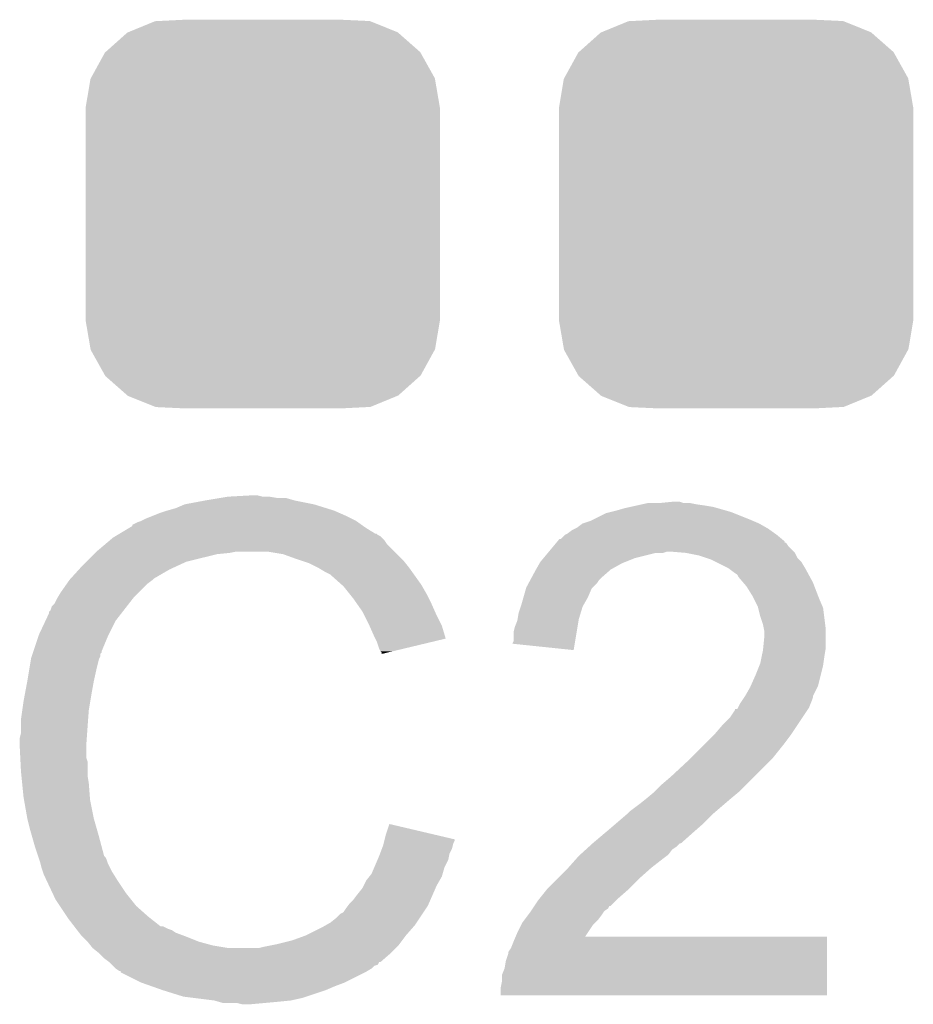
# Model space of a CAD drawing. Extents: x -1.3 to 24.2, y -3.9 to 53.4.
# Tile 48 of 51: x 18.3 to 20.1, y 45.1 to 47.1. Entities that reach past the tile are written whole.
import ezdxf

# ---------------------------------------------------------------- set-up
doc = ezdxf.new("R2010")
doc.units = 0
doc.layers.get('0').update_dxf_attribs({"linetype": 'CONTINUOUS'})
doc.layers.add('SKOLL-I_CLICK_V101_GTO', color=11, linetype='CONTINUOUS')
doc.layers.add('SKOLL-I_CLICK_V101_GTS', color=8, linetype='CONTINUOUS')

# ---------------------------------------------------------------- blocks, each defined once
blk = doc.blocks.new('CUSTOM_64')
for points in [[(-0.267216, 0.361152), (-0.213724, 0.383108), (0.26779, 0.361152), (0.21312, 0.383108)], [(-0.213724, 0.383108), (-0.20803, 0.383392), (0.21312, 0.383108), (0.212412, 0.383392)], [(-0.20803, 0.383392), (-0.154122, 0.38608), (0.212412, 0.383392), (0.154132, 0.38608)], [(-0.312264, 0.321732), (-0.26893, 0.360448), (0.312592, 0.321732), (0.268592, 0.360448)], [(-0.26893, 0.360448), (-0.267216, 0.361152), (0.268592, 0.360448), (0.26779, 0.361152)], [(-0.341452, 0.269636), (-0.313432, 0.320688), (0.341702, 0.269636), (0.313176, 0.320688)], [(-0.313432, 0.320688), (-0.312264, 0.321732), (0.313176, 0.320688), (0.312592, 0.321732)], [(-0.35179, 0.21082), (-0.342144, 0.268372), (0.35179, 0.21082), (0.34192, 0.268372)], [(-0.342144, 0.268372), (-0.341452, 0.269636), (0.34192, 0.268372), (0.341702, 0.269636)], [(-0.35179, 0.20955), (-0.35179, 0.21082), (0.35179, 0.20955), (0.35179, 0.21082)], [(-0.35179, -0.20955), (-0.35179, 0.20955), (0.35179, -0.20955), (0.35179, 0.20955)], [(-0.35179, -0.21082), (-0.35179, -0.20955), (0.35179, -0.21082), (0.35179, -0.20955)], [(-0.34192, -0.268358), (-0.35179, -0.21082), (0.342148, -0.268358), (0.35179, -0.21082)], [(-0.341702, -0.269636), (-0.34192, -0.268358), (0.341446, -0.269636), (0.342148, -0.268358)], [(-0.313184, -0.320676), (-0.341702, -0.269636), (0.31344, -0.320676), (0.341446, -0.269636)], [(-0.312594, -0.321732), (-0.313184, -0.320676), (0.312258, -0.321732), (0.31344, -0.320676)], [(-0.268602, -0.36044), (-0.312594, -0.321732), (0.26894, -0.36044), (0.312258, -0.321732)], [(-0.267792, -0.361154), (-0.268602, -0.36044), (0.2672, -0.361154), (0.26894, -0.36044)], [(-0.213136, -0.383104), (-0.267792, -0.361154), (0.213734, -0.383104), (0.2672, -0.361154)], [(-0.212414, -0.383394), (-0.213136, -0.383104), (0.207926, -0.383394), (0.213734, -0.383104)], [(-0.154122, -0.38608), (-0.212414, -0.383394), (0.154132, -0.38608), (0.207926, -0.383394)]]:
    blk.add_solid(points)

msp = doc.modelspace()

# ---------------------------------------------------------------- linework, layer by layer
at = {"layer": 'SKOLL-I_CLICK_V101_GTO'}
for points in [[(18.641062, 46.11116), (18.6817, 46.11878), (18.897602, 46.11116), (18.859498, 46.11878)], [(18.6817, 46.11878), (18.71218, 46.12386), (18.859498, 46.11878), (18.841724, 46.12386)], [(18.71218, 46.12386), (18.72742, 46.1264), (18.823942, 46.12386), (18.808702, 46.1264)], [(18.72742, 46.1264), (18.773138, 46.12894), (18.796002, 46.1264), (18.785842, 46.12894)], [(18.590258, 46.09338), (18.6055, 46.09846), (18.94967, 46.09338), (18.93824, 46.09846)], [(18.6055, 46.09846), (18.623282, 46.10354), (18.93824, 46.09846), (18.921986, 46.10354)], [(18.623282, 46.10354), (18.641062, 46.11116), (18.921986, 46.10354), (18.897602, 46.11116)], [(19.486876, 46.09592), (19.49704, 46.09846), (19.725642, 46.09592), (19.716752, 46.09846)], [(19.49704, 46.09846), (19.514818, 46.10354), (19.716752, 46.09846), (19.698972, 46.10354)], [(19.514818, 46.10354), (19.526248, 46.10608), (19.698972, 46.10354), (19.690082, 46.10608)], [(19.526248, 46.10608), (19.53768, 46.10862), (19.690082, 46.10608), (19.67484, 46.10862)], [(19.53768, 46.10862), (19.54911, 46.11116), (19.67484, 46.10862), (19.65706, 46.11116)], [(19.54911, 46.11116), (19.560542, 46.1137), (19.65706, 46.11116), (19.644362, 46.1137)], [(19.5834, 46.1137), (19.608778, 46.116238), (19.631664, 46.1137), (19.624042, 46.116238)], [(19.608778, 46.116238), (19.608798, 46.11624), (19.624042, 46.116238), (19.608798, 46.11624)], [(18.5547, 46.07814), (18.56486, 46.08322), (18.981418, 46.07814), (18.97126, 46.08322)], [(18.56486, 46.08322), (18.577558, 46.0883), (18.97126, 46.08322), (18.9611, 46.0883)], [(18.577558, 46.0883), (18.590258, 46.09338), (18.9611, 46.0883), (18.94967, 46.09338)], [(19.44624, 46.07814), (19.451318, 46.08068), (19.769668, 46.07814), (19.76374, 46.08068)], [(19.451318, 46.08068), (19.476722, 46.093382), (19.76374, 46.08068), (19.731988, 46.093382)], [(19.476722, 46.093382), (19.486876, 46.09592), (19.731988, 46.093382), (19.725642, 46.09592)], [(18.511512, 46.05274), (18.532668, 46.06544), (19.019524, 46.05274), (18.9992, 46.06544)], [(18.532668, 46.06544), (18.53692, 46.067992), (18.9992, 46.06544), (18.995628, 46.067992)], [(18.53692, 46.067992), (18.536934, 46.070526), (18.995628, 46.067992), (18.99208, 46.070526)], [(18.536934, 46.070526), (18.547082, 46.0756), (18.99208, 46.070526), (18.984974, 46.0756)], [(18.547082, 46.0756), (18.554694, 46.078138), (18.984974, 46.0756), (18.98142, 46.078138)], [(18.554694, 46.078138), (18.5547, 46.07814), (18.98142, 46.078138), (18.981418, 46.07814)], [(19.40052, 46.052742), (19.410682, 46.06036), (19.813522, 46.052742), (19.802858, 46.06036)], [(19.410682, 46.06036), (19.415758, 46.0629), (19.802858, 46.06036), (19.799302, 46.0629)], [(19.415758, 46.0629), (19.42084, 46.065442), (19.799302, 46.0629), (19.794854, 46.065442)], [(19.42084, 46.065442), (19.431002, 46.07306), (19.794854, 46.065442), (19.781522, 46.07306)], [(19.431002, 46.07306), (19.44624, 46.07814), (19.781522, 46.07306), (19.769668, 46.07814)], [(18.483808, 46.032418), (18.492816, 46.04004), (19.042382, 46.032418), (19.0373, 46.04004)], [(18.492816, 46.04004), (18.498822, 46.045122), (19.0373, 46.04004), (19.032218, 46.045122)], [(18.498822, 46.045122), (18.503046, 46.047658), (19.032218, 46.045122), (19.02968, 46.047658)], [(18.503046, 46.047658), (18.507276, 46.050198), (19.02968, 46.047658), (19.024604, 46.050198)], [(18.507276, 46.050198), (18.511502, 46.052734), (19.024604, 46.050198), (19.022066, 46.052734)], [(18.511502, 46.052734), (18.511512, 46.05274), (19.022066, 46.052734), (19.019524, 46.05274)], [(19.381046, 46.037492), (19.385288, 46.04258), (19.83232, 46.037492), (19.82622, 46.04258)], [(19.385288, 46.04258), (19.387826, 46.042586), (19.82622, 46.04258), (19.826212, 46.042586)], [(19.387826, 46.042586), (19.39544, 46.0502), (19.826212, 46.042586), (19.81708, 46.0502)], [(19.39544, 46.0502), (19.395444, 46.050202), (19.81708, 46.0502), (19.817078, 46.050202)], [(19.395444, 46.050202), (19.40052, 46.052742), (19.817078, 46.050202), (19.813522, 46.052742)], [(18.4658, 46.01718), (18.483808, 46.032418), (19.05762, 46.01718), (19.042382, 46.032418)], [(19.364116, 46.01718), (19.372584, 46.027338), (19.8501, 46.01718), (19.839942, 46.027338)], [(19.372584, 46.027338), (19.37893, 46.034952), (19.839942, 46.027338), (19.834864, 46.034952)], [(19.37893, 46.034952), (19.378936, 46.03496), (19.834864, 46.034952), (19.832342, 46.03496)], [(19.378936, 46.03496), (19.381046, 46.037492), (19.832342, 46.03496), (19.83232, 46.037492)], [(18.44548, 45.99686), (18.46072, 46.0121), (18.643598, 45.99686), (18.70456, 46.0121)], [(18.46072, 46.0121), (18.46326, 46.01464), (18.70456, 46.0121), (18.729962, 46.01464)], [(18.46326, 46.01464), (18.4658, 46.01718), (18.729962, 46.01464), (18.742658, 46.01718)], [(18.836638, 46.0121), (18.806158, 46.01718), (19.0627, 46.0121), (19.05762, 46.01718)], [(18.86458, 46.00194), (18.836638, 46.0121), (19.07286, 46.00194), (19.0627, 46.0121)], [(18.872206, 45.999398), (18.86458, 46.00194), (19.075402, 45.999398), (19.07286, 46.00194)], [(19.34718, 45.996858), (19.35353, 46.004478), (19.516084, 45.996858), (19.535138, 46.004478)], [(19.35353, 46.004478), (19.362, 46.01464), (19.535138, 46.004478), (19.575778, 46.01464)], [(19.362, 46.01464), (19.364116, 46.017178), (19.591016, 46.01464), (19.598638, 46.017178)], [(19.364116, 46.017178), (19.364116, 46.01718), (19.598638, 46.017178), (19.606262, 46.01718)], [(19.63674, 46.01464), (19.606262, 46.01718), (19.85264, 46.01464), (19.8501, 46.01718)], [(19.63676, 46.014636), (19.63674, 46.01464), (19.852642, 46.014636), (19.85264, 46.01464)], [(19.662138, 46.00956), (19.63676, 46.014636), (19.855182, 46.00956), (19.852642, 46.014636)], [(19.677378, 46.00448), (19.662138, 46.00956), (19.857722, 46.00448), (19.855182, 46.00956)], [(19.684998, 46.00194), (19.677378, 46.00448), (19.860262, 46.00194), (19.857722, 46.00448)], [(19.695162, 45.996858), (19.684998, 46.00194), (19.865342, 45.996858), (19.860262, 46.00194)], [(18.414766, 45.963838), (18.430932, 45.98162), (18.580098, 45.963838), (18.610582, 45.98162)], [(18.430932, 45.98162), (18.43786, 45.98924), (18.610582, 45.98162), (18.62709, 45.98924)], [(18.43786, 45.98924), (18.44548, 45.99686), (18.62709, 45.98924), (18.643598, 45.99686)], [(18.887438, 45.99432), (18.872206, 45.999398), (19.079466, 45.99432), (19.075402, 45.999398)], [(18.90268, 45.9867), (18.887438, 45.99432), (19.08556, 45.9867), (19.079466, 45.99432)], [(18.90776, 45.98416), (18.90268, 45.9867), (19.087376, 45.98416), (19.08556, 45.9867)], [(18.920462, 45.97654), (18.90776, 45.98416), (19.092818, 45.97654), (19.087376, 45.98416)], [(19.33702, 45.97908), (19.33847, 45.98162), (19.483976, 45.97908), (19.48688, 45.98162)], [(19.33847, 45.98162), (19.345728, 45.99432), (19.48688, 45.98162), (19.509738, 45.99432)], [(19.345728, 45.99432), (19.34718, 45.996858), (19.509738, 45.99432), (19.516084, 45.996858)], [(19.720558, 45.98416), (19.695162, 45.996858), (19.87296, 45.98416), (19.865342, 45.996858)], [(19.73072, 45.97654), (19.720558, 45.98416), (19.877118, 45.97654), (19.87296, 45.98416)], [(18.407124, 45.953678), (18.41246, 45.9613), (18.5674, 45.953678), (18.577558, 45.9613)], [(18.41246, 45.9613), (18.412462, 45.961302), (18.577558, 45.9613), (18.57756, 45.961302)], [(18.412462, 45.961302), (18.414766, 45.963838), (18.57756, 45.961302), (18.580098, 45.963838)], [(18.930616, 45.971462), (18.920462, 45.97654), (19.096446, 45.971462), (19.092818, 45.97654)], [(18.93316, 45.96892), (18.930616, 45.971462), (19.098262, 45.96892), (19.096446, 45.971462)], [(18.953164, 45.95114), (18.93316, 45.96892), (19.110962, 45.95114), (19.098262, 45.96892)], [(19.32334, 45.953678), (19.327444, 45.9613), (19.458938, 45.953678), (19.46402, 45.9613)], [(19.327444, 45.9613), (19.328814, 45.963842), (19.46402, 45.9613), (19.46656, 45.963842)], [(19.328814, 45.963842), (19.33702, 45.97908), (19.46656, 45.963842), (19.483976, 45.97908)], [(19.738336, 45.97146), (19.73072, 45.97654), (19.879888, 45.97146), (19.877118, 45.97654)], [(19.740878, 45.966384), (19.738336, 45.97146), (19.882656, 45.966384), (19.879888, 45.97146)], [(19.749592, 45.95622), (19.740878, 45.966384), (19.8882, 45.95622), (19.882656, 45.966384)], [(18.394678, 45.9359), (18.407124, 45.953678), (18.549622, 45.9359), (18.5674, 45.953678)], [(18.95602, 45.9486), (18.953164, 45.95114), (19.112414, 45.9486), (19.110962, 45.95114)], [(18.968212, 45.93336), (18.95602, 45.9486), (19.12112, 45.93336), (19.112414, 45.9486)], [(19.313432, 45.925738), (19.318512, 45.943516), (19.44116, 45.925738), (19.448778, 45.943516)], [(19.318512, 45.943516), (19.31924, 45.946062), (19.448778, 45.943516), (19.451322, 45.946062)], [(19.31924, 45.946062), (19.32334, 45.953678), (19.451322, 45.946062), (19.458938, 45.953678)], [(19.75612, 45.948602), (19.749592, 45.95622), (19.89113, 45.948602), (19.8882, 45.95622)], [(19.76882, 45.928278), (19.75612, 45.948602), (19.898948, 45.928278), (19.89113, 45.948602)], [(18.381982, 45.913044), (18.38706, 45.923198), (18.529586, 45.913044), (18.537484, 45.923198)], [(18.38706, 45.923198), (18.388582, 45.925738), (18.537484, 45.923198), (18.53946, 45.925738)], [(18.388582, 45.925738), (18.394678, 45.9359), (18.53946, 45.925738), (18.549622, 45.9359)], [(18.97634, 45.9232), (18.968212, 45.93336), (19.1262, 45.9232), (19.12112, 45.93336)], [(18.983452, 45.91304), (18.97634, 45.9232), (19.13128, 45.91304), (19.1262, 45.9232)], [(19.30908, 45.9105), (19.313432, 45.925738), (19.43245, 45.9105), (19.44116, 45.925738)], [(19.77136, 45.9232), (19.76882, 45.928278), (19.9009, 45.9232), (19.898948, 45.928278)], [(19.77898, 45.907962), (19.77136, 45.9232), (19.90743, 45.907962), (19.9009, 45.9232)], [(18.37436, 45.900344), (18.376904, 45.907962), (18.519708, 45.900344), (18.525634, 45.907962)], [(18.376904, 45.907962), (18.381982, 45.913044), (18.525634, 45.907962), (18.529586, 45.913044)], [(18.994118, 45.8978), (18.983452, 45.91304), (19.138054, 45.8978), (19.13128, 45.91304)], [(19.304002, 45.895262), (19.308232, 45.907958), (19.427188, 45.895262), (19.430998, 45.907958)], [(19.308232, 45.907958), (19.30908, 45.9105), (19.430998, 45.907958), (19.43245, 45.9105)], [(19.779618, 45.905416), (19.77898, 45.907962), (19.90852, 45.905416), (19.90743, 45.907962)], [(19.784062, 45.88764), (19.779618, 45.905416), (19.910744, 45.88764), (19.90852, 45.905416)], [(18.364646, 45.880018), (18.37182, 45.895264), (18.5039, 45.880018), (18.515758, 45.895264)], [(18.37182, 45.895264), (18.371826, 45.897806), (18.515758, 45.895264), (18.517734, 45.897806)], [(18.371826, 45.897806), (18.37436, 45.900344), (18.517734, 45.897806), (18.519708, 45.900344)], [(18.99793, 45.89018), (18.994118, 45.8978), (19.14144, 45.89018), (19.138054, 45.8978)], [(19.00682, 45.8724), (18.99793, 45.89018), (19.150332, 45.8724), (19.14144, 45.89018)], [(19.301882, 45.88256), (19.304002, 45.895262), (19.42338, 45.88256), (19.427188, 45.895262)], [(19.789138, 45.8724), (19.784062, 45.88764), (19.912648, 45.8724), (19.910744, 45.88764)], [(18.3515, 45.85208), (18.364646, 45.880018), (18.48993, 45.85208), (18.5039, 45.880018)], [(19.00795, 45.869858), (19.00682, 45.8724), (19.151602, 45.869858), (19.150332, 45.8724)], [(19.01698, 45.84954), (19.00795, 45.869858), (19.157676, 45.84954), (19.151602, 45.869858)], [(19.29384, 45.857162), (19.296382, 45.867322), (19.419138, 45.857162), (19.420834, 45.867322)], [(19.296382, 45.867322), (19.30146, 45.880022), (19.420834, 45.867322), (19.422956, 45.880022)], [(19.30146, 45.880022), (19.301882, 45.88256), (19.422956, 45.880022), (19.42338, 45.88256)], [(19.790664, 45.864778), (19.789138, 45.8724), (19.9136, 45.864778), (19.912648, 45.8724)], [(19.79168, 45.859702), (19.790664, 45.864778), (19.9136, 45.859702), (19.9136, 45.864778)], [(18.340492, 45.819056), (18.350652, 45.84954), (18.47596, 45.819056), (18.48866, 45.84954)], [(18.350652, 45.84954), (18.3515, 45.85208), (18.48866, 45.84954), (18.48993, 45.85208)], [(19.019524, 45.844454), (19.01698, 45.84954), (19.159196, 45.844454), (19.157676, 45.84954)], [(19.02206, 45.83938), (19.019524, 45.844454), (19.138034, 45.83938), (19.159196, 45.844454)], [(19.29384, 45.839384), (19.29384, 45.857162), (19.416168, 45.839384), (19.419138, 45.857162)], [(19.789394, 45.824138), (19.79168, 45.846998), (19.9136, 45.824138), (19.9136, 45.846998)], [(19.79168, 45.846998), (19.79168, 45.859702), (19.9136, 45.846998), (19.9136, 45.859702)], [(19.02714, 45.824142), (19.02206, 45.83938), (19.074484, 45.824142), (19.138034, 45.83938)], [(19.291314, 45.834326), (19.29384, 45.839384), (19.415324, 45.834326), (19.416168, 45.839384)], [(19.4132, 45.821602), (19.291314, 45.834326), (19.4132, 45.821602), (19.415324, 45.834326)], [(18.335836, 45.803818), (18.336262, 45.806362), (18.470878, 45.803818), (18.47215, 45.806362)], [(18.336262, 45.806362), (18.337106, 45.808896), (18.47215, 45.806362), (18.473418, 45.808896)], [(18.337106, 45.808896), (18.338798, 45.813974), (18.473418, 45.808896), (18.47342, 45.813974)], [(18.338798, 45.813974), (18.339644, 45.816514), (18.47342, 45.813974), (18.475954, 45.816514)], [(18.339644, 45.816514), (18.340492, 45.819056), (18.475954, 45.816514), (18.47596, 45.819056)], [(19.029678, 45.819064), (19.02714, 45.824142), (19.053306, 45.819064), (19.074484, 45.824142)], [(19.032214, 45.816526), (19.029678, 45.819064), (19.04272, 45.816526), (19.053306, 45.819064)], [(19.03222, 45.814008), (19.032214, 45.816526), (19.03222, 45.814008), (19.04272, 45.816526)], [(19.78406, 45.796202), (19.7866, 45.8089), (19.909246, 45.796202), (19.91106, 45.8089)], [(19.7866, 45.8089), (19.78914, 45.821598), (19.91106, 45.8089), (19.913176, 45.821598)], [(19.78914, 45.821598), (19.789394, 45.824138), (19.913176, 45.821598), (19.9136, 45.824138)], [(18.33245, 45.7835), (18.335836, 45.803818), (18.4658, 45.7835), (18.470878, 45.803818)], [(19.7739, 45.7708), (19.782026, 45.79112), (19.90344, 45.7708), (19.90852, 45.79112)], [(19.782026, 45.79112), (19.78406, 45.796202), (19.90852, 45.79112), (19.909246, 45.796202)], [(18.32864, 45.76064), (18.33245, 45.7835), (18.46072, 45.76064), (18.4658, 45.7835)], [(19.764866, 45.750478), (19.7739, 45.7708), (19.89836, 45.750478), (19.90344, 45.7708)], [(18.3234, 45.7327), (18.32864, 45.76064), (18.45564, 45.7327), (18.46072, 45.76064)], [(19.753578, 45.730158), (19.76374, 45.747942), (19.8882, 45.730158), (19.897092, 45.747942)], [(19.76374, 45.747942), (19.764866, 45.750478), (19.897092, 45.747942), (19.89836, 45.750478)], [(18.32102, 45.72), (18.3234, 45.7327), (18.453522, 45.72), (18.45564, 45.7327)], [(19.746806, 45.72), (19.751884, 45.727618), (19.88566, 45.72), (19.888198, 45.727618)], [(19.751884, 45.727618), (19.753576, 45.730156), (19.888198, 45.727618), (19.8882, 45.730156)], [(19.753576, 45.730156), (19.753578, 45.730158), (19.8882, 45.730156), (19.8882, 45.730158)], [(18.31848, 45.702222), (18.32102, 45.72), (18.45056, 45.702222), (18.453522, 45.72)], [(19.738346, 45.704774), (19.739608, 45.707298), (19.878894, 45.704774), (19.880578, 45.707298)], [(19.739608, 45.707298), (19.743422, 45.714922), (19.880578, 45.707298), (19.883628, 45.714922)], [(19.743422, 45.714922), (19.746806, 45.72), (19.883628, 45.714922), (19.88566, 45.72)], [(18.31594, 45.68444), (18.31848, 45.702222), (18.449288, 45.68444), (18.45056, 45.702222)], [(19.7231, 45.68698), (19.73326, 45.702224), (19.867032, 45.68698), (19.877194, 45.702224)], [(19.73326, 45.702224), (19.733282, 45.70476), (19.877194, 45.702224), (19.878886, 45.70476)], [(19.733282, 45.70476), (19.738346, 45.704774), (19.878886, 45.70476), (19.878894, 45.704774)], [(18.31594, 45.656502), (18.31594, 45.68444), (18.447294, 45.656502), (18.449288, 45.68444)], [(19.69262, 45.65396), (19.707858, 45.67174), (19.84502, 45.65396), (19.856872, 45.67174)], [(19.707858, 45.67174), (19.7231, 45.68698), (19.856872, 45.67174), (19.867032, 45.68698)], [(18.3134, 45.646342), (18.31594, 45.656502), (18.446568, 45.646342), (18.447294, 45.656502)], [(19.6723, 45.63364), (19.69262, 45.65396), (19.82978, 45.63364), (19.84502, 45.65396)], [(18.3134, 45.631102), (18.3134, 45.646342), (18.44548, 45.631102), (18.446568, 45.646342)], [(18.3134, 45.6311), (18.3134, 45.631102), (18.445482, 45.6311), (18.44548, 45.631102)], [(18.314544, 45.608238), (18.3134, 45.6311), (18.445482, 45.608238), (18.445482, 45.6311)], [(19.6469, 45.60824), (19.6723, 45.63364), (19.80946, 45.60824), (19.82978, 45.63364)], [(18.314926, 45.600616), (18.314544, 45.608238), (18.44802, 45.600616), (18.445482, 45.608238)], [(18.31594, 45.5803), (18.314926, 45.600616), (18.44802, 45.5803), (18.44802, 45.600616)], [(19.60626, 45.57014), (19.64182, 45.60316), (19.77136, 45.57014), (19.80438, 45.60316)], [(19.64182, 45.60316), (19.6469, 45.60824), (19.80438, 45.60316), (19.80946, 45.60824)], [(18.316704, 45.572678), (18.31594, 45.5803), (18.44802, 45.572678), (18.44802, 45.5803)], [(18.318226, 45.557442), (18.316704, 45.572678), (18.45056, 45.557442), (18.44802, 45.572678)], [(19.58848, 45.5549), (19.60626, 45.57014), (19.75612, 45.5549), (19.77136, 45.57014)], [(18.32102, 45.529498), (18.318226, 45.557442), (18.45271, 45.529498), (18.45056, 45.557442)], [(19.57324, 45.53966), (19.58848, 45.5549), (19.74088, 45.53966), (19.75612, 45.5549)], [(19.558, 45.52696), (19.573238, 45.539658), (19.72564, 45.52696), (19.740876, 45.539658)], [(19.573238, 45.539658), (19.57324, 45.53966), (19.740876, 45.539658), (19.74088, 45.53966)], [(18.321918, 45.524418), (18.32102, 45.529498), (18.4531, 45.524418), (18.45271, 45.529498)], [(18.32864, 45.48632), (18.321918, 45.524418), (18.46072, 45.48632), (18.4531, 45.524418)], [(19.524982, 45.50156), (19.5453, 45.5168), (19.696004, 45.50156), (19.713784, 45.5168)], [(19.5453, 45.5168), (19.558, 45.52696), (19.713784, 45.5168), (19.72564, 45.52696)], [(19.496194, 45.47616), (19.5199, 45.496478), (19.66976, 45.47616), (19.690076, 45.496478)], [(19.5199, 45.496478), (19.519904, 45.496482), (19.690076, 45.496478), (19.69008, 45.496482)], [(19.519904, 45.496482), (19.524982, 45.50156), (19.69008, 45.496482), (19.696004, 45.50156)], [(18.33372, 45.466), (18.32864, 45.48632), (18.466526, 45.466), (18.46072, 45.48632)], [(19.03984, 45.453298), (19.04748, 45.476156), (19.144568, 45.453298), (19.04748, 45.476156)], [(19.48434, 45.466), (19.496194, 45.47616), (19.658148, 45.466), (19.66976, 45.47616)], [(18.338076, 45.45076), (18.33372, 45.466), (18.47088, 45.45076), (18.466526, 45.466)], [(19.03793, 45.445662), (19.03984, 45.453298), (19.177, 45.445662), (19.144568, 45.453298)], [(19.45132, 45.43806), (19.475334, 45.45838), (19.626574, 45.43806), (19.64944, 45.45838)], [(19.475334, 45.45838), (19.48434, 45.466), (19.64944, 45.45838), (19.658148, 45.466)], [(18.34388, 45.43044), (18.338076, 45.45076), (18.476302, 45.43044), (18.47088, 45.45076)], [(19.03476, 45.432982), (19.036028, 45.438058), (19.173188, 45.432982), (19.174458, 45.438058)], [(19.036028, 45.438058), (19.037298, 45.443136), (19.174458, 45.438058), (19.176998, 45.443136)], [(19.037298, 45.443136), (19.03793, 45.445662), (19.176998, 45.443136), (19.177, 45.445662)], [(19.442938, 45.43044), (19.451312, 45.438054), (19.61642, 45.43044), (19.624034, 45.438054)], [(19.451312, 45.438054), (19.45132, 45.43806), (19.624034, 45.438054), (19.626574, 45.43806)], [(18.349808, 45.412658), (18.34388, 45.43044), (18.481044, 45.412658), (18.476302, 45.43044)], [(19.02714, 45.41266), (19.029044, 45.417738), (19.165822, 45.41266), (19.16684, 45.417738)], [(19.029044, 45.417738), (19.032852, 45.427898), (19.16684, 45.417738), (19.17192, 45.427898)], [(19.032852, 45.427898), (19.03476, 45.432982), (19.17192, 45.427898), (19.173188, 45.432982)], [(19.42338, 45.41266), (19.42617, 45.415198), (19.597792, 45.41266), (19.601178, 45.415198)], [(19.42617, 45.415198), (19.437346, 45.425358), (19.601178, 45.415198), (19.608798, 45.425358)], [(19.437346, 45.425358), (19.442938, 45.43044), (19.608798, 45.425358), (19.61642, 45.43044)], [(18.350656, 45.410116), (18.349808, 45.412658), (18.483582, 45.410116), (18.481044, 45.412658)], [(18.352348, 45.405038), (18.350656, 45.410116), (18.48612, 45.405038), (18.483582, 45.410116)], [(18.35404, 45.399958), (18.352348, 45.405038), (18.487814, 45.399958), (18.48612, 45.405038)], [(18.354676, 45.39742), (18.35404, 45.399958), (18.48866, 45.39742), (18.487814, 45.399958)], [(18.356582, 45.3898), (18.354676, 45.39742), (18.492472, 45.3898), (18.48866, 45.39742)], [(19.01734, 45.389798), (19.023872, 45.405038), (19.156678, 45.389798), (19.164298, 45.405038)], [(19.023872, 45.405038), (19.02714, 45.41266), (19.164298, 45.405038), (19.165822, 45.41266)], [(19.40306, 45.3898), (19.418864, 45.40758), (19.56816, 45.3898), (19.59102, 45.40758)], [(19.418864, 45.40758), (19.42338, 45.41266), (19.59102, 45.40758), (19.597792, 45.41266)], [(18.359122, 45.382182), (18.356582, 45.3898), (18.49628, 45.382182), (18.492472, 45.3898)], [(18.36166, 45.374562), (18.359122, 45.382182), (18.501044, 45.374562), (18.49628, 45.382182)], [(18.3642, 45.36948), (18.36166, 45.374562), (18.504218, 45.36948), (18.501044, 45.374562)], [(19.007832, 45.372018), (19.0119, 45.377102), (19.1516, 45.372018), (19.15305, 45.377102)], [(19.0119, 45.377102), (19.01734, 45.389798), (19.15305, 45.377102), (19.156678, 45.389798)], [(19.38274, 45.36948), (19.40306, 45.3898), (19.5453, 45.36948), (19.56816, 45.3898)], [(18.367786, 45.36186), (18.3642, 45.36948), (18.50898, 45.36186), (18.504218, 45.36948)], [(18.378544, 45.339), (18.367786, 45.36186), (18.52422, 45.339), (18.50898, 45.36186)], [(18.99666, 45.35424), (19.00174, 45.3644), (19.14144, 45.35424), (19.147246, 45.3644)], [(19.00174, 45.3644), (19.007832, 45.372018), (19.147246, 45.3644), (19.1516, 45.372018)], [(19.36242, 45.34916), (19.38274, 45.36948), (19.52498, 45.34916), (19.5453, 45.36948)], [(18.38452, 45.3263), (18.378544, 45.339), (18.53438, 45.3263), (18.52422, 45.339)], [(18.97634, 45.326302), (18.98396, 45.33646), (19.129216, 45.326302), (19.13366, 45.33646)], [(18.98396, 45.33646), (18.994122, 45.349162), (19.13366, 45.33646), (19.139218, 45.349162)], [(18.994122, 45.349162), (18.99666, 45.35424), (19.139218, 45.349162), (19.14144, 45.35424)], [(19.346164, 45.328842), (19.360388, 45.34662), (19.50212, 45.328842), (19.52244, 45.34662)], [(19.360388, 45.34662), (19.36242, 45.34916), (19.52244, 45.34662), (19.52498, 45.34916)], [(18.392988, 45.3136), (18.38452, 45.3263), (18.54454, 45.3136), (18.53438, 45.3263)], [(18.964908, 45.313598), (18.968722, 45.31868), (19.123658, 45.313598), (19.12588, 45.31868)], [(18.968722, 45.31868), (18.97634, 45.326302), (19.12588, 45.31868), (19.129216, 45.326302)], [(19.335326, 45.3136), (19.3421, 45.32376), (19.486874, 45.3136), (19.497036, 45.32376)], [(19.3421, 45.32376), (19.346164, 45.328842), (19.497036, 45.32376), (19.50212, 45.328842)], [(18.406532, 45.293282), (18.392988, 45.3136), (18.567398, 45.293282), (18.54454, 45.3136)], [(18.94332, 45.29074), (18.950944, 45.298362), (19.10842, 45.29074), (19.1135, 45.298362)], [(18.950944, 45.298362), (18.95602, 45.300904), (19.1135, 45.298362), (19.115194, 45.300904)], [(18.95602, 45.300904), (18.9611, 45.30852), (19.115194, 45.300904), (19.120272, 45.30852)], [(18.9611, 45.30852), (18.964908, 45.313598), (19.120272, 45.30852), (19.123658, 45.313598)], [(19.32305, 45.29582), (19.32686, 45.3009), (19.4691, 45.29582), (19.472486, 45.3009)], [(19.32686, 45.3009), (19.328552, 45.303438), (19.472486, 45.3009), (19.474178, 45.303438)], [(19.328552, 45.303438), (19.33194, 45.30852), (19.474178, 45.303438), (19.481796, 45.30852)], [(19.33194, 45.30852), (19.335316, 45.313586), (19.481796, 45.30852), (19.484334, 45.313586)], [(19.335316, 45.313586), (19.335326, 45.3136), (19.484334, 45.313586), (19.486874, 45.3136)], [(18.40992, 45.2882), (18.406532, 45.293282), (18.573752, 45.2882), (18.567398, 45.293282)], [(18.421644, 45.27296), (18.40992, 45.2882), (18.592806, 45.27296), (18.573752, 45.2882)], [(18.921724, 45.275498), (18.930618, 45.28058), (19.09826, 45.275498), (19.101646, 45.28058)], [(18.930618, 45.28058), (18.94332, 45.29074), (19.101646, 45.28058), (19.10842, 45.29074)], [(19.30908, 45.2755), (19.311622, 45.28058), (19.45132, 45.2755), (19.456398, 45.28058)], [(19.311622, 45.28058), (19.31543, 45.28566), (19.456398, 45.28058), (19.461478, 45.28566)], [(19.31543, 45.28566), (19.32305, 45.29582), (19.461478, 45.28566), (19.4691, 45.29582)], [(18.421646, 45.272958), (18.421644, 45.27296), (18.597884, 45.272958), (18.592806, 45.27296)], [(18.425552, 45.26788), (18.421646, 45.272958), (18.608042, 45.26788), (18.597884, 45.272958)], [(18.427508, 45.265338), (18.425552, 45.26788), (18.615664, 45.265338), (18.608042, 45.26788)], [(18.431414, 45.26026), (18.427508, 45.265338), (18.62328, 45.26026), (18.615664, 45.265338)], [(18.43532, 45.255182), (18.431414, 45.26026), (18.636822, 45.255182), (18.62328, 45.26026)], [(18.882362, 45.255182), (18.912838, 45.27042), (19.08048, 45.255182), (19.093814, 45.27042)], [(18.912838, 45.27042), (18.921724, 45.275498), (19.093814, 45.27042), (19.09826, 45.275498)], [(19.298194, 45.25264), (19.30146, 45.26026), (19.436122, 45.25264), (19.441188, 45.26026)], [(19.30146, 45.26026), (19.30908, 45.2755), (19.441188, 45.26026), (19.45132, 45.2755)], [(18.437862, 45.25264), (18.43532, 45.255182), (18.6436, 45.25264), (18.636822, 45.255182)], [(18.44802, 45.24248), (18.437862, 45.25264), (18.668996, 45.24248), (18.6436, 45.25264)], [(18.448022, 45.242478), (18.44802, 45.24248), (18.669, 45.242478), (18.668996, 45.24248)], [(18.454116, 45.23486), (18.448022, 45.242478), (18.69694, 45.23486), (18.669, 45.242478)], [(18.82394, 45.2374), (18.85442, 45.245022), (19.067142, 45.2374), (19.072858, 45.245022)], [(18.85442, 45.245022), (18.88236, 45.25518), (19.072858, 45.245022), (19.080478, 45.25518)], [(18.88236, 45.25518), (18.882362, 45.255182), (19.080478, 45.25518), (19.08048, 45.255182)], [(19.28876, 45.22978), (19.29384, 45.24248), (19.916134, 45.22978), (19.916138, 45.24248)], [(19.29384, 45.24248), (19.298184, 45.252618), (19.916138, 45.24248), (19.91614, 45.252618)], [(19.298184, 45.252618), (19.298194, 45.25264), (19.91614, 45.252618), (19.436122, 45.25264)], [(18.458178, 45.229782), (18.454116, 45.23486), (18.72741, 45.229782), (18.69694, 45.23486)], [(18.458182, 45.22978), (18.458178, 45.229782), (18.727422, 45.22978), (18.72741, 45.229782)], [(18.470878, 45.219622), (18.458182, 45.22978), (19.05, 45.219622), (19.060158, 45.22978)], [(18.470882, 45.21962), (18.470878, 45.219622), (19.05, 45.21962), (19.05, 45.219622)], [(18.48104, 45.209462), (18.470882, 45.21962), (19.038386, 45.209462), (19.05, 45.21962)], [(18.788382, 45.22978), (18.79854, 45.23232), (19.060158, 45.22978), (19.062698, 45.23232)], [(18.79854, 45.23232), (18.81124, 45.23486), (19.062698, 45.23232), (19.065238, 45.23486)], [(18.81124, 45.23486), (18.82394, 45.2374), (19.065238, 45.23486), (19.067142, 45.2374)], [(19.278602, 45.204382), (19.28368, 45.219624), (19.91613, 45.204382), (19.916132, 45.219624)], [(19.28368, 45.219624), (19.283684, 45.222166), (19.916132, 45.219624), (19.916134, 45.222166)], [(19.283684, 45.222166), (19.28876, 45.22978), (19.916134, 45.222166), (19.916134, 45.22978)], [(18.491198, 45.20184), (18.48104, 45.209462), (19.029674, 45.20184), (19.038386, 45.209462)], [(18.491214, 45.201826), (18.491198, 45.20184), (19.027134, 45.201826), (19.029674, 45.20184)], [(18.49628, 45.19676), (18.491214, 45.201826), (19.024592, 45.19676), (19.027134, 45.201826)], [(19.27606, 45.189142), (19.278602, 45.204382), (19.916128, 45.189142), (19.91613, 45.204382)], [(18.498824, 45.194216), (18.49628, 45.19676), (19.016978, 45.194216), (19.024592, 45.19676)], [(18.503898, 45.189142), (18.498824, 45.194216), (19.011902, 45.189142), (19.016978, 45.194216)], [(18.503904, 45.189138), (18.503898, 45.189142), (19.011898, 45.189138), (19.011902, 45.189142)], [(18.511514, 45.184064), (18.503904, 45.189138), (19.00344, 45.184064), (19.011898, 45.189138)], [(18.514038, 45.18406), (18.511514, 45.184064), (19.003432, 45.18406), (19.00344, 45.184064)], [(18.51406, 45.181534), (18.514038, 45.18406), (18.999222, 45.181534), (19.003432, 45.18406)], [(18.514088, 45.18152), (18.51406, 45.181534), (18.9992, 45.18152), (18.999222, 45.181534)], [(18.5547, 45.1612), (18.514088, 45.18152), (18.95856, 45.1612), (18.9992, 45.18152)], [(19.270982, 45.176444), (19.27606, 45.189142), (19.916124, 45.176444), (19.916128, 45.189142)], [(18.57629, 45.15358), (18.5547, 45.1612), (18.93824, 45.15358), (18.95856, 45.1612)], [(19.26844, 45.151042), (19.27098, 45.163742), (19.91612, 45.151042), (19.916122, 45.163742)], [(19.27098, 45.163742), (19.270982, 45.176444), (19.916122, 45.163742), (19.916124, 45.176444)], [(18.59788, 45.14596), (18.57629, 45.15358), (18.92046, 45.14596), (18.93824, 45.15358)], [(18.638518, 45.13326), (18.59788, 45.14596), (18.882358, 45.13326), (18.92046, 45.14596)], [(19.26844, 45.135822), (19.26844, 45.151042), (19.916118, 45.135822), (19.91612, 45.151042)], [(18.658838, 45.13072), (18.638518, 45.13326), (18.874738, 45.13072), (18.882358, 45.13326)], [(18.699478, 45.12564), (18.658838, 45.13072), (18.851878, 45.12564), (18.874738, 45.13072)], [(18.708368, 45.1231), (18.699478, 45.12564), (18.82648, 45.1231), (18.851878, 45.12564)], [(18.717256, 45.12056), (18.708368, 45.1231), (18.79854, 45.12056), (18.82648, 45.1231)], [(18.755358, 45.11802), (18.745198, 45.12056), (18.770602, 45.11802), (18.79854, 45.12056)], [(19.916118, 45.1358), (19.26844, 45.135822), (19.916118, 45.1358), (19.916118, 45.135822)]]:
    msp.add_solid(points, dxfattribs=at)

# ---------------------------------------------------------------- block references
at = {"layer": 'SKOLL-I_CLICK_V101_GTS'}
for p in [(18.796, 46.68774), (19.7358, 46.68774)]:
    msp.add_blockref('CUSTOM_64', p, dxfattribs=at)

doc.saveas('drawing.dxf')
